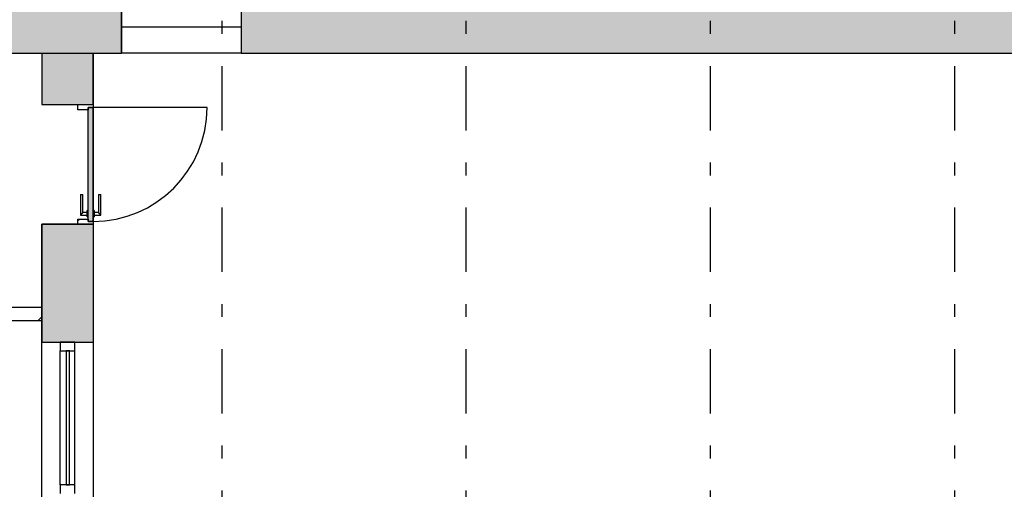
# Model space of a CAD drawing. Extents: x 2 to 87, y -108 to 11.
# Tile 45 of 256: x 18.26 to 25.92, y -78.8 to -75.15. Entities that reach past the tile are written whole.
import ezdxf

# ---------------------------------------------------------------- set-up
doc = ezdxf.new("R2010")
doc.units = 0
doc.header["$MEASUREMENT"] = 0
doc.linetypes.add('DASHDOT', pattern=[1, 0.5, -0.25, 0, -0.25])
for name, color, linetype in [('11', 7, 'CONTINUOUS'), ('13', 7, 'CONTINUOUS'), ('16', 7, 'CONTINUOUS'), ('2', 7, 'CONTINUOUS'), ('25', 7, 'CONTINUOUS'), ('3', 7, 'CONTINUOUS'), ('30', 7, 'CONTINUOUS'), ('5', 7, 'CONTINUOUS'), ('6', 7, 'CONTINUOUS'), ('8', 7, 'CONTINUOUS')]:
    doc.layers.add(name, color=color, linetype=linetype)

# ---------------------------------------------------------------- blocks, each defined once
blk = doc.blocks.new('*N163')
at = {"layer": '8', "color": 62, "linetype": 'Continuous'}
for p, q in [((0.16, -0.745), (0.16, 0.141)), ((0.16, 0.141), (0.1635, 0.141)), ((0.1635, 0.141), (0.2, 0.141)), ((0.2, -0.745), (0.2, 0.141)), ((0.16, -0.745), (0.1635, -0.745)), ((0.1635, -0.745), (0.2, -0.745))]:
    blk.add_line(p, q, dxfattribs=at)
for points in [[(0.16, -0.745), (0.16, -0.745), (0.16, 0.141)], [(0.16, -0.745), (0.1635, -0.745), (0.1635, 0.141)], [(0.16, -0.745), (0.16, 0.141), (0.1635, 0.141)], [(0.1635, -0.745), (0.2, -0.745), (0.2, 0.141)], [(0.1635, -0.745), (0.1635, 0.141), (0.2, 0.141)], [(0.2, -0.745), (0.2, -0.745), (0.2, 0.141)]]:
    blk.add_solid(points, dxfattribs=at)

msp = doc.modelspace()

# ---------------------------------------------------------------- linework, layer by layer
at = {"layer": '11', "color": 62, "linetype": 'Continuous'}
for p, q in [((18.6171, -77.7202), (18.6171, -78.764)), ((18.6421, -77.7202), (18.6171, -77.7202)), ((18.6421, -78.764), (18.6421, -77.7202)), ((18.6171, -78.764), (18.6421, -78.764))]:
    msp.add_line(p, q, dxfattribs=at)
at = {"layer": '13', "color": 62, "linetype": 'Continuous'}
for p, q in [((19.0476, -75.2025), (19.9776, -75.2025)), ((19.9776, -75.4075), (19.0476, -75.4075))]:
    msp.add_line(p, q, dxfattribs=at)
at = {"layer": '16', "color": 62, "linetype": 'Continuous'}
msp.add_line((19.7136, -75.8295), (18.8276, -75.8295), dxfattribs=at)
msp.add_arc((18.8276, -75.8295), 0.886, 270, 360, dxfattribs=at)
at = {"layer": '2', "color": 62, "linetype": 'Continuous'}
for p, q in [((19.0476, -75.4075), (19.0476, -75.0075)), ((19.9776, -75.0075), (19.9776, -75.4075)), ((16.4776, -75.4075), (18.4276, -75.4075)), ((18.4276, -75.4075), (18.4276, -75.8075)), ((18.8276, -75.4075), (19.0476, -75.4075)), ((18.8276, -75.8075), (18.8276, -75.4075)), ((19.9776, -75.4075), (27.8276, -75.4075)), ((18.4276, -75.8075), (18.8276, -75.8075)), ((18.8276, -76.7375), (18.4276, -76.7375)), ((18.4276, -81.2075), (18.4276, -76.7375)), ((18.8276, -76.7375), (18.8276, -82.4575)), ((18.4276, -77.6532), (18.8276, -77.6532))]:
    msp.add_line(p, q, dxfattribs=at)
at = {"layer": '25', "color": 62, "linetype": 'Continuous'}
for p, q in [((19.0476, -75.0075), (19.0476, -75.4075)), ((19.9776, -75.0075), (19.9776, -75.4075)), ((10.6276, -75.4075), (19.0476, -75.4075)), ((18.4276, -75.4075), (18.8276, -75.4075)), ((18.4276, -75.4075), (18.4276, -75.8075)), ((18.8276, -75.4075), (18.8276, -75.8075)), ((19.9776, -75.4075), (49.5276, -75.4075)), ((18.4276, -75.8075), (18.8276, -75.8075)), ((18.4276, -76.7375), (18.8276, -76.7375)), ((18.4276, -76.7375), (18.4276, -77.6532)), ((18.8276, -76.7375), (18.8276, -77.6532)), ((18.3987, -77.485), (18.4276, -77.4561)), ((18.4276, -77.6532), (18.8276, -77.6532))]:
    msp.add_line(p, q, dxfattribs=at)
for points in [[(10.5276, -75.0075), (10.5276, -75.4075), (19.0476, -75.4075)], [(10.5276, -75.0075), (19.0476, -75.0075), (19.0476, -75.4075)], [(19.9776, -75.0075), (19.9776, -75.4075), (49.6276, -75.4075)], [(19.9776, -75.0075), (49.6276, -75.0075), (49.6276, -75.4075)], [(10.6276, -75.4075), (10.6276, -75.4075), (19.0476, -75.4075)], [(18.4276, -75.4075), (18.4276, -75.4075), (18.8276, -75.4075)], [(18.4276, -75.4075), (18.4276, -75.8075), (18.8276, -75.8075)], [(18.4276, -75.4075), (18.8276, -75.4075), (18.8276, -75.8075)], [(19.9776, -75.4075), (19.9776, -75.4075), (49.5276, -75.4075)], [(18.4276, -75.8075), (18.4276, -75.8075), (18.8276, -75.8075)], [(18.4276, -76.7375), (18.4276, -76.7375), (18.8276, -76.7375)], [(18.4276, -76.7375), (18.4276, -77.6532), (18.8276, -77.6532)], [(18.4276, -76.7375), (18.8276, -76.7375), (18.8276, -77.6532)], [(18.4276, -77.6532), (18.4276, -77.6532), (18.8276, -77.6532)]]:
    msp.add_solid(points, dxfattribs=at)
at = {"layer": '3', "color": 62, "linetype": 'Continuous'}
for p, q in [((18.5706, -77.6532), (18.5706, -77.7202)), ((18.6846, -77.6532), (18.5706, -77.6532)), ((18.6846, -77.7202), (18.6846, -77.6532)), ((18.5706, -78.764), (18.5706, -77.7202)), ((18.5706, -77.7202), (18.6846, -77.7202)), ((18.6846, -78.764), (18.6846, -77.7202)), ((18.5706, -78.764), (18.5706, -78.831)), ((18.6846, -78.764), (18.5706, -78.764)), ((18.6846, -78.831), (18.6846, -78.764))]:
    msp.add_line(p, q, dxfattribs=at)
at = {"layer": '30', "color": 62, "linetype": 'Continuous'}
for p, q in [((18.7076, -75.8475), (18.7076, -75.8075)), ((18.7876, -75.8295), (18.7876, -75.8475)), ((18.8276, -75.8295), (18.7876, -75.8295)), ((18.8276, -75.8075), (18.8276, -75.8295)), ((18.7876, -75.8475), (18.7076, -75.8475)), ((18.7076, -76.6975), (18.7876, -76.6975)), ((18.7076, -76.7375), (18.7076, -76.6975)), ((18.7876, -76.6975), (18.7876, -76.7155)), ((18.7876, -76.7155), (18.8276, -76.7155)), ((18.8276, -76.7155), (18.8276, -76.7375))]:
    msp.add_line(p, q, dxfattribs=at)
at = {"layer": '5', "color": 7, "linetype": 'DASHDOT'}
for p, q in [((19.8276, -7.3075), (19.8276, -96.5075)), ((21.7276, -7.3075), (21.7276, -96.5075)), ((23.6276, -7.3075), (23.6276, -96.5075)), ((25.5276, -7.3075), (25.5276, -96.5075))]:
    msp.add_line(p, q, dxfattribs=at)
at = {"layer": '6', "color": 62, "linetype": 'Continuous'}
for p, q in [((18.4276, -77.385), (16.4776, -77.385)), ((16.4776, -77.485), (18.4276, -77.485))]:
    msp.add_line(p, q, dxfattribs=at)
at = {"layer": '8', "color": 62, "linetype": 'Continuous'}
for p, q in [((18.7876, -75.8295), (18.8276, -75.8295)), ((18.7876, -76.7155), (18.7876, -75.8295)), ((18.8276, -75.8295), (18.8276, -76.7155)), ((18.7276, -76.5055), (18.7276, -76.6655)), ((18.7276, -76.5055), (18.7476, -76.5055)), ((18.7476, -76.6455), (18.7476, -76.5055)), ((18.8676, -76.5055), (18.8676, -76.6455)), ((18.8676, -76.5055), (18.8876, -76.5055)), ((18.8876, -76.6655), (18.8876, -76.5055)), ((18.7276, -76.6655), (18.7796, -76.6655)), ((18.7796, -76.6455), (18.7476, -76.6455)), ((18.7876, -76.6305), (18.7796, -76.6305)), ((18.7796, -76.6805), (18.7796, -76.6305)), ((18.7796, -76.6805), (18.7876, -76.6805)), ((18.8356, -76.6305), (18.8276, -76.6305)), ((18.8276, -76.6805), (18.8356, -76.6805)), ((18.8356, -76.6305), (18.8356, -76.6805)), ((18.8676, -76.6455), (18.8356, -76.6455)), ((18.8356, -76.6655), (18.8876, -76.6655)), ((18.7076, -76.7095), (18.7196, -76.6975)), ((18.8276, -76.7155), (18.7876, -76.7155))]:
    msp.add_line(p, q, dxfattribs=at)
for points in [[(18.7475, -76.6455), (18.7475, -76.6456), (18.7475, -76.6456), (18.7475, -76.6456), (18.7475, -76.6456), (18.7475, -76.6456), (18.7475, -76.6456), (18.7475, -76.6456), (18.7475, -76.6456), (18.7475, -76.6456), (18.7475, -76.6456), (18.7475, -76.6456), (18.7475, -76.6456), (18.7475, -76.6456), (18.7475, -76.6456), (18.7475, -76.6456), (18.7475, -76.6456), (18.7475, -76.6456), (18.7475, -76.6456), (18.7475, -76.6456), (18.7475, -76.6456), (18.7475, -76.6456), (18.7475, -76.6456), (18.7475, -76.6456), (18.7475, -76.6456), (18.7475, -76.6456), (18.7475, -76.6456), (18.7475, -76.6456), (18.7474, -76.6457), (18.7474, -76.6457), (18.7474, -76.6457), (18.7474, -76.6457), (18.7474, -76.6457), (18.7474, -76.6457), (18.7474, -76.6457), (18.7474, -76.6457), (18.7474, -76.6457), (18.7474, -76.6457), (18.7474, -76.6457), (18.7474, -76.6457), (18.7474, -76.6457), (18.7474, -76.6457), (18.7474, -76.6457), (18.7474, -76.6457), (18.7474, -76.6457), (18.7474, -76.6457), (18.7473, -76.6457), (18.7473, -76.6458), (18.7473, -76.6458), (18.7473, -76.6458), (18.7473, -76.6458), (18.7473, -76.6458), (18.7473, -76.6458), (18.7473, -76.6458), (18.7473, -76.6458), (18.7473, -76.6458), (18.7473, -76.6458), (18.7473, -76.6458), (18.7473, -76.6458), (18.7473, -76.6458), (18.7473, -76.6458), (18.7473, -76.6458), (18.7472, -76.6459), (18.7471, -76.646), (18.7471, -76.646), (18.7471, -76.646), (18.7471, -76.646), (18.7471, -76.646), (18.7471, -76.646), (18.7471, -76.646), (18.7471, -76.646), (18.7471, -76.646), (18.7471, -76.646), (18.7471, -76.646), (18.747, -76.646), (18.747, -76.6461), (18.747, -76.6461), (18.747, -76.6461), (18.747, -76.6461), (18.747, -76.6461), (18.747, -76.6461), (18.747, -76.6461), (18.747, -76.6461), (18.747, -76.6461), (18.747, -76.6461), (18.7469, -76.6462), (18.7469, -76.6462), (18.7469, -76.6462), (18.7469, -76.6462), (18.7469, -76.6462), (18.7469, -76.6462), (18.7469, -76.6462), (18.7469, -76.6462), (18.7469, -76.6462), (18.7469, -76.6462), (18.7468, -76.6463), (18.7468, -76.6463), (18.7468, -76.6463), (18.7468, -76.6463), (18.7468, -76.6463), (18.7468, -76.6463), (18.7468, -76.6463), (18.7468, -76.6463), (18.7468, -76.6463), (18.7468, -76.6463), (18.7467, -76.6464), (18.7467, -76.6464), (18.7467, -76.6464), (18.7467, -76.6464), (18.7467, -76.6464), (18.7467, -76.6464), (18.7467, -76.6464), (18.7467, -76.6464), (18.7466, -76.6464), (18.7466, -76.6465), (18.7466, -76.6465), (18.7466, -76.6465), (18.7466, -76.6465), (18.7466, -76.6465), (18.7466, -76.6465), (18.7466, -76.6465), (18.7466, -76.6465), (18.7465, -76.6466), (18.7465, -76.6466), (18.7465, -76.6466), (18.7465, -76.6466), (18.7465, -76.6466), (18.7465, -76.6466), (18.7465, -76.6466), (18.7465, -76.6466), (18.7464, -76.6467), (18.7464, -76.6467), (18.7464, -76.6467), (18.7464, -76.6467), (18.7464, -76.6467), (18.7464, -76.6467), (18.7464, -76.6467), (18.7464, -76.6467), (18.7463, -76.6468), (18.7463, -76.6468), (18.7463, -76.6468), (18.7463, -76.6468), (18.7463, -76.6468), (18.7463, -76.6468), (18.7463, -76.6468), (18.7462, -76.6469), (18.7462, -76.6469), (18.7462, -76.6469), (18.7462, -76.6469), (18.7462, -76.6469), (18.7462, -76.6469), (18.7462, -76.6469), (18.7461, -76.647), (18.746, -76.6471), (18.746, -76.6471), (18.746, -76.6471), (18.746, -76.6471), (18.746, -76.6471), (18.746, -76.6471), (18.746, -76.6471), (18.7459, -76.6472), (18.7459, -76.6472), (18.7459, -76.6472), (18.7459, -76.6472), (18.7459, -76.6472), (18.7459, -76.6472), (18.7459, -76.6472), (18.7458, -76.6473), (18.7458, -76.6473), (18.7458, -76.6473), (18.7458, -76.6473), (18.7458, -76.6473), (18.7458, -76.6473), (18.7457, -76.6474), (18.7457, -76.6474), (18.7457, -76.6474), (18.7457, -76.6474), (18.7457, -76.6474), (18.7457, -76.6474), (18.7456, -76.6475), (18.7456, -76.6475), (18.7456, -76.6475), (18.7456, -76.6475), (18.7456, -76.6475), (18.7456, -76.6475), (18.7455, -76.6476), (18.7455, -76.6476), (18.7455, -76.6476), (18.7455, -76.6476), (18.7455, -76.6476), (18.7455, -76.6476), (18.7454, -76.6477), (18.7454, -76.6477), (18.7454, -76.6477), (18.7454, -76.6477), (18.7454, -76.6477), (18.7454, -76.6477), (18.7453, -76.6478), (18.7453, -76.6478), (18.7453, -76.6478), (18.7453, -76.6478), (18.7453, -76.6478), (18.7453, -76.6478), (18.7452, -76.6479), (18.7452, -76.6479), (18.7452, -76.6479), (18.7452, -76.6479), (18.7452, -76.6479), (18.7451, -76.6479), (18.7451, -76.648), (18.7451, -76.648), (18.7451, -76.648), (18.7451, -76.648), (18.7451, -76.648), (18.745, -76.6481), (18.745, -76.6481), (18.745, -76.6481), (18.745, -76.6481), (18.745, -76.6481), (18.7449, -76.6481), (18.7449, -76.6482), (18.7449, -76.6482), (18.7449, -76.6482), (18.7449, -76.6482), (18.7449, -76.6482), (18.7448, -76.6483), (18.7448, -76.6483), (18.7448, -76.6483), (18.7448, -76.6483), (18.7448, -76.6483), (18.7447, -76.6484), (18.7447, -76.6484), (18.7447, -76.6484), (18.7447, -76.6484), (18.7447, -76.6484), (18.7446, -76.6485), (18.7446, -76.6485), (18.7446, -76.6485), (18.7446, -76.6485), (18.7446, -76.6485), (18.7445, -76.6486), (18.7445, -76.6486), (18.7445, -76.6486), (18.7445, -76.6486), (18.7445, -76.6486), (18.7445, -76.6486), (18.7444, -76.6487), (18.7443, -76.6488), (18.7443, -76.6488), (18.7443, -76.6488), (18.7443, -76.6488), (18.7442, -76.6489), (18.7442, -76.6489), (18.7442, -76.6489), (18.7442, -76.6489), (18.7442, -76.6489), (18.7441, -76.649), (18.7441, -76.649), (18.7441, -76.649), (18.7441, -76.649), (18.7441, -76.649), (18.744, -76.6491), (18.744, -76.6491), (18.744, -76.6491), (18.744, -76.6491), (18.744, -76.6491), (18.7439, -76.6492), (18.7439, -76.6492), (18.7439, -76.6492), (18.7439, -76.6492), (18.7439, -76.6492), (18.7438, -76.6493), (18.7438, -76.6493), (18.7438, -76.6493), (18.7438, -76.6493), (18.7437, -76.6494), (18.7437, -76.6494), (18.7437, -76.6494), (18.7437, -76.6494), (18.7437, -76.6494), (18.7436, -76.6495), (18.7436, -76.6495), (18.7436, -76.6495), (18.7436, -76.6495), (18.7435, -76.6495), (18.7435, -76.6496), (18.7435, -76.6496), (18.7435, -76.6496), (18.7435, -76.6496), (18.7434, -76.6497), (18.7434, -76.6497), (18.7434, -76.6497), (18.7434, -76.6497), (18.7433, -76.6497), (18.7433, -76.6498), (18.7433, -76.6498), (18.7433, -76.6498), (18.7433, -76.6498), (18.7432, -76.6499), (18.7432, -76.6499), (18.7432, -76.6499), (18.7432, -76.6499), (18.7431, -76.65), (18.7431, -76.65), (18.7431, -76.65), (18.7431, -76.65), (18.7431, -76.65), (18.743, -76.6501), (18.743, -76.6501), (18.743, -76.6501), (18.743, -76.6501), (18.7429, -76.6502), (18.7429, -76.6502), (18.7429, -76.6502), (18.7429, -76.6502), (18.7428, -76.6502), (18.7428, -76.6503), (18.7428, -76.6503), (18.7428, -76.6503), (18.7428, -76.6503), (18.7427, -76.6504), (18.7427, -76.6504), (18.7427, -76.6504), (18.7427, -76.6504), (18.7426, -76.6505), (18.7426, -76.6505), (18.7426, -76.6505), (18.7426, -76.6505), (18.7425, -76.6506), (18.7425, -76.6506), (18.7425, -76.6506), (18.7425, -76.6506), (18.7424, -76.6506), (18.7424, -76.6507), (18.7424, -76.6507), (18.7424, -76.6507), (18.7424, -76.6507), (18.7423, -76.6508), (18.7423, -76.6508), (18.7423, -76.6508), (18.7423, -76.6508), (18.7422, -76.6509), (18.7421, -76.651), (18.7421, -76.651), (18.7421, -76.651), (18.7421, -76.651), (18.742, -76.6511), (18.742, -76.6511), (18.742, -76.6511), (18.742, -76.6511), (18.7419, -76.6512), (18.7419, -76.6512), (18.7419, -76.6512), (18.7419, -76.6512), (18.7418, -76.6513), (18.7418, -76.6513), (18.7418, -76.6513), (18.7418, -76.6513), (18.7417, -76.6514), (18.7417, -76.6514), (18.7417, -76.6514), (18.7417, -76.6514), (18.7416, -76.6515), (18.7416, -76.6515), (18.7416, -76.6515), (18.7416, -76.6515), (18.7415, -76.6516), (18.7415, -76.6516), (18.7415, -76.6516), (18.7415, -76.6516), (18.7414, -76.6517), (18.7414, -76.6517), (18.7414, -76.6517), (18.7414, -76.6517), (18.7413, -76.6518), (18.7413, -76.6518), (18.7413, -76.6518), (18.7413, -76.6518), (18.7412, -76.6519), (18.7412, -76.6519), (18.7412, -76.6519), (18.7412, -76.6519), (18.7411, -76.652), (18.7411, -76.652), (18.7411, -76.652), (18.7411, -76.652), (18.741, -76.6521), (18.741, -76.6521), (18.741, -76.6521), (18.741, -76.6521), (18.7409, -76.6522), (18.7409, -76.6522), (18.7409, -76.6522), (18.7409, -76.6522), (18.7408, -76.6523), (18.7408, -76.6523), (18.7408, -76.6523), (18.7407, -76.6523), (18.7407, -76.6524), (18.7407, -76.6524), (18.7407, -76.6524), (18.7406, -76.6525), (18.7406, -76.6525), (18.7406, -76.6525), (18.7406, -76.6525), (18.7405, -76.6526), (18.7405, -76.6526), (18.7405, -76.6526), (18.7405, -76.6526), (18.7404, -76.6527), (18.7404, -76.6527), (18.7404, -76.6527), (18.7404, -76.6527), (18.7403, -76.6528), (18.7403, -76.6528), (18.7403, -76.6528), (18.7403, -76.6528), (18.7402, -76.6529), (18.7402, -76.6529), (18.7402, -76.6529), (18.7402, -76.6529), (18.7401, -76.653), (18.7401, -76.653), (18.7401, -76.653), (18.74, -76.6531), (18.74, -76.6531), (18.74, -76.6531), (18.74, -76.6531), (18.7399, -76.6532), (18.7399, -76.6532), (18.7399, -76.6532), (18.7399, -76.6532), (18.7398, -76.6533), (18.7398, -76.6533), (18.7398, -76.6533), (18.7398, -76.6533), (18.7397, -76.6534), (18.7397, -76.6534), (18.7397, -76.6534), (18.7396, -76.6535), (18.7395, -76.6536), (18.7395, -76.6536), (18.7395, -76.6536), (18.7395, -76.6536), (18.7394, -76.6537), (18.7394, -76.6537), (18.7394, -76.6537), (18.7394, -76.6537), (18.7393, -76.6538), (18.7393, -76.6538), (18.7393, -76.6538), (18.7392, -76.6539), (18.7392, -76.6539), (18.7392, -76.6539), (18.7392, -76.6539), (18.7391, -76.654), (18.7391, -76.654), (18.7391, -76.654), (18.7391, -76.654), (18.739, -76.6541), (18.739, -76.6541), (18.739, -76.6541), (18.7389, -76.6542), (18.7389, -76.6542), (18.7389, -76.6542), (18.7389, -76.6542), (18.7388, -76.6543), (18.7388, -76.6543), (18.7388, -76.6543), (18.7388, -76.6543), (18.7387, -76.6544), (18.7387, -76.6544), (18.7387, -76.6544), (18.7386, -76.6545), (18.7386, -76.6545), (18.7386, -76.6545), (18.7386, -76.6545), (18.7385, -76.6546), (18.7385, -76.6546), (18.7385, -76.6546), (18.7385, -76.6546), (18.7384, -76.6547), (18.7384, -76.6547), (18.7384, -76.6547), (18.7383, -76.6547), (18.7383, -76.6548), (18.7383, -76.6548), (18.7383, -76.6548), (18.7382, -76.6549), (18.7382, -76.6549), (18.7382, -76.6549), (18.7382, -76.6549), (18.7381, -76.655), (18.7381, -76.655), (18.7381, -76.655), (18.738, -76.655), (18.738, -76.6551), (18.738, -76.6551), (18.738, -76.6551), (18.7379, -76.6552), (18.7379, -76.6552), (18.7379, -76.6552), (18.7379, -76.6552), (18.7378, -76.6553), (18.7378, -76.6553), (18.7378, -76.6553), (18.7377, -76.6553), (18.7377, -76.6554), (18.7377, -76.6554), (18.7377, -76.6554), (18.7376, -76.6555), (18.7376, -76.6555), (18.7376, -76.6555), (18.7376, -76.6555), (18.7375, -76.6556), (18.7375, -76.6556), (18.7375, -76.6556), (18.7375, -76.6556), (18.7374, -76.6557), (18.7374, -76.6557), (18.7374, -76.6557), (18.7373, -76.6558), (18.7373, -76.6558), (18.7373, -76.6558), (18.7373, -76.6558), (18.7372, -76.6559), (18.7372, -76.6559), (18.7372, -76.6559), (18.7372, -76.6559), (18.7371, -76.656), (18.7371, -76.656), (18.7371, -76.656), (18.737, -76.6561), (18.737, -76.6561), (18.737, -76.6561), (18.737, -76.6561), (18.7369, -76.6562), (18.7368, -76.6563), (18.7368, -76.6563), (18.7368, -76.6563), (18.7367, -76.6564), (18.7367, -76.6564), (18.7367, -76.6564), (18.7367, -76.6564), (18.7366, -76.6565), (18.7366, -76.6565), (18.7366, -76.6565), (18.7366, -76.6565), (18.7365, -76.6566), (18.7365, -76.6566), (18.7365, -76.6566), (18.7364, -76.6567), (18.7364, -76.6567), (18.7364, -76.6567), (18.7364, -76.6567), (18.7363, -76.6568), (18.7363, -76.6568), (18.7363, -76.6568), (18.7363, -76.6568), (18.7362, -76.6569), (18.7362, -76.6569), (18.7362, -76.6569), (18.7361, -76.657), (18.7361, -76.657), (18.7361, -76.657), (18.7361, -76.657), (18.736, -76.6571), (18.736, -76.6571), (18.736, -76.6571), (18.736, -76.6571), (18.7359, -76.6572), (18.7359, -76.6572), (18.7359, -76.6572), (18.7358, -76.6573), (18.7358, -76.6573), (18.7358, -76.6573), (18.7358, -76.6573), (18.7357, -76.6574), (18.7357, -76.6574), (18.7357, -76.6574), (18.7357, -76.6574), (18.7356, -76.6575), (18.7356, -76.6575), (18.7356, -76.6575), (18.7356, -76.6575), (18.7355, -76.6576), (18.7355, -76.6576), (18.7355, -76.6576), (18.7354, -76.6577), (18.7354, -76.6577), (18.7354, -76.6577), (18.7354, -76.6577), (18.7353, -76.6578), (18.7353, -76.6578), (18.7353, -76.6578), (18.7353, -76.6578), (18.7352, -76.6579), (18.7352, -76.6579), (18.7352, -76.6579), (18.7352, -76.6579), (18.7351, -76.658), (18.7351, -76.658), (18.7351, -76.658), (18.735, -76.6581), (18.735, -76.6581), (18.735, -76.6581), (18.735, -76.6581), (18.7349, -76.6582), (18.7349, -76.6582), (18.7349, -76.6582), (18.7349, -76.6582), (18.7348, -76.6583), (18.7348, -76.6583), (18.7348, -76.6583), (18.7348, -76.6583), (18.7347, -76.6584), (18.7347, -76.6584), (18.7347, -76.6584), (18.7347, -76.6584), (18.7346, -76.6585), (18.7346, -76.6585), (18.7346, -76.6585), (18.7346, -76.6585), (18.7345, -76.6586), (18.7345, -76.6586), (18.7345, -76.6586), (18.7344, -76.6587), (18.7344, -76.6587), (18.7344, -76.6587), (18.7344, -76.6587), (18.7343, -76.6588), (18.7342, -76.6589), (18.7342, -76.6589), (18.7342, -76.6589), (18.7342, -76.6589), (18.7341, -76.659), (18.7341, -76.659), (18.7341, -76.659), (18.7341, -76.659), (18.734, -76.6591), (18.734, -76.6591), (18.734, -76.6591), (18.734, -76.6591), (18.7339, -76.6592), (18.7339, -76.6592), (18.7339, -76.6592), (18.7339, -76.6592), (18.7338, -76.6593), (18.7338, -76.6593), (18.7338, -76.6593), (18.7338, -76.6593), (18.7337, -76.6594), (18.7337, -76.6594), (18.7337, -76.6594), (18.7337, -76.6594), (18.7336, -76.6595), (18.7336, -76.6595), (18.7336, -76.6595), (18.7336, -76.6595), (18.7335, -76.6596), (18.7335, -76.6596), (18.7335, -76.6596), (18.7335, -76.6596), (18.7334, -76.6597), (18.7334, -76.6597), (18.7334, -76.6597), (18.7334, -76.6597), (18.7333, -76.6598), (18.7333, -76.6598), (18.7333, -76.6598), (18.7333, -76.6598), (18.7332, -76.6599), (18.7332, -76.6599), (18.7332, -76.6599), (18.7332, -76.6599), (18.7331, -76.66), (18.7331, -76.66), (18.7331, -76.66), (18.7331, -76.66), (18.733, -76.6601), (18.733, -76.6601), (18.733, -76.6601), (18.733, -76.6601), (18.7329, -76.6602), (18.7329, -76.6602), (18.7329, -76.6602), (18.7329, -76.6602), (18.7328, -76.6603), (18.7328, -76.6603), (18.7328, -76.6603), (18.7328, -76.6603), (18.7327, -76.6603), (18.7327, -76.6604), (18.7327, -76.6604), (18.7327, -76.6604), (18.7327, -76.6604), (18.7326, -76.6605), (18.7326, -76.6605), (18.7326, -76.6605), (18.7326, -76.6605), (18.7325, -76.6606), (18.7325, -76.6606), (18.7325, -76.6606), (18.7325, -76.6606), (18.7324, -76.6607), (18.7324, -76.6607), (18.7324, -76.6607), (18.7324, -76.6607), (18.7324, -76.6607), (18.7323, -76.6608), (18.7323, -76.6608), (18.7323, -76.6608), (18.7323, -76.6608), (18.7322, -76.6609), (18.7322, -76.6609), (18.7322, -76.6609), (18.7322, -76.6609), (18.7321, -76.661), (18.7321, -76.661), (18.7321, -76.661), (18.7321, -76.661), (18.7321, -76.661), (18.732, -76.6611), (18.732, -76.6611), (18.732, -76.6611), (18.732, -76.6611), (18.7319, -76.6612), (18.7319, -76.6612), (18.7319, -76.6612), (18.7319, -76.6612), (18.7319, -76.6613), (18.7318, -76.6613), (18.7318, -76.6613), (18.7318, -76.6613), (18.7318, -76.6613), (18.7317, -76.6614), (18.7317, -76.6614), (18.7317, -76.6614), (18.7317, -76.6614), (18.7317, -76.6614), (18.7316, -76.6615), (18.7316, -76.6615), (18.7316, -76.6615), (18.7316, -76.6615), (18.7315, -76.6616), (18.7315, -76.6616), (18.7315, -76.6616), (18.7315, -76.6616), (18.7315, -76.6616), (18.7314, -76.6617), (18.7314, -76.6617), (18.7314, -76.6617), (18.7314, -76.6617), (18.7313, -76.6618), (18.7313, -76.6618), (18.7313, -76.6618), (18.7313, -76.6618), (18.7313, -76.6618), (18.7312, -76.6619), (18.7312, -76.6619), (18.7312, -76.6619), (18.7312, -76.6619), (18.7312, -76.6619), (18.7311, -76.662), (18.7311, -76.662), (18.7311, -76.662), (18.7311, -76.662), (18.7311, -76.662), (18.731, -76.6621), (18.731, -76.6621), (18.731, -76.6621), (18.731, -76.6621), (18.7309, -76.6621), (18.7309, -76.6622), (18.7309, -76.6622), (18.7309, -76.6622), (18.7309, -76.6622), (18.7308, -76.6623), (18.7308, -76.6623), (18.7308, -76.6623), (18.7308, -76.6623), (18.7308, -76.6623), (18.7307, -76.6624), (18.7307, -76.6624), (18.7307, -76.6624), (18.7307, -76.6624), (18.7307, -76.6624), (18.7306, -76.6624), (18.7306, -76.6625), (18.7306, -76.6625), (18.7306, -76.6625), (18.7306, -76.6625), (18.7306, -76.6625), (18.7305, -76.6626), (18.7305, -76.6626), (18.7305, -76.6626), (18.7305, -76.6626), (18.7305, -76.6626), (18.7304, -76.6627), (18.7304, -76.6627), (18.7304, -76.6627), (18.7304, -76.6627), (18.7304, -76.6627), (18.7303, -76.6628), (18.7303, -76.6628), (18.7303, -76.6628), (18.7303, -76.6628), (18.7303, -76.6628), (18.7303, -76.6628), (18.7302, -76.6629), (18.7302, -76.6629), (18.7302, -76.6629), (18.7302, -76.6629), (18.7302, -76.6629), (18.7301, -76.663), (18.7301, -76.663), (18.7301, -76.663), (18.7301, -76.663), (18.7301, -76.663), (18.7301, -76.663), (18.73, -76.6631), (18.73, -76.6631), (18.73, -76.6631), (18.73, -76.6631), (18.73, -76.6631), (18.7299, -76.6632), (18.7298, -76.6633), (18.7298, -76.6633), (18.7298, -76.6633), (18.7298, -76.6633), (18.7298, -76.6633), (18.7298, -76.6633), (18.7297, -76.6634), (18.7297, -76.6634), (18.7297, -76.6634), (18.7297, -76.6634), (18.7297, -76.6634), (18.7297, -76.6634), (18.7296, -76.6635), (18.7296, -76.6635), (18.7296, -76.6635), (18.7296, -76.6635), (18.7296, -76.6635), (18.7296, -76.6635), (18.7295, -76.6636), (18.7295, -76.6636), (18.7295, -76.6636), (18.7295, -76.6636), (18.7295, -76.6636), (18.7295, -76.6636), (18.7294, -76.6637), (18.7294, -76.6637), (18.7294, -76.6637), (18.7294, -76.6637), (18.7294, -76.6637), (18.7294, -76.6637), (18.7293, -76.6638), (18.7293, -76.6638), (18.7293, -76.6638), (18.7293, -76.6638), (18.7293, -76.6638), (18.7293, -76.6638), (18.7293, -76.6638), (18.7292, -76.6639), (18.7292, -76.6639), (18.7292, -76.6639), (18.7292, -76.6639), (18.7292, -76.6639), (18.7292, -76.6639), (18.7292, -76.6639), (18.7291, -76.664), (18.7291, -76.664), (18.7291, -76.664), (18.7291, -76.664), (18.7291, -76.664), (18.7291, -76.664), (18.7291, -76.664), (18.729, -76.6641), (18.729, -76.6641), (18.729, -76.6641), (18.729, -76.6641), (18.729, -76.6641), (18.729, -76.6641), (18.729, -76.6641), (18.7289, -76.6642), (18.7289, -76.6642), (18.7289, -76.6642), (18.7289, -76.6642), (18.7289, -76.6642), (18.7289, -76.6642), (18.7289, -76.6642), (18.7288, -76.6643), (18.7288, -76.6643), (18.7288, -76.6643), (18.7288, -76.6643), (18.7288, -76.6643), (18.7288, -76.6643), (18.7288, -76.6643), (18.7288, -76.6643), (18.7287, -76.6644), (18.7287, -76.6644), (18.7287, -76.6644), (18.7287, -76.6644), (18.7287, -76.6644), (18.7287, -76.6644), (18.7287, -76.6644), (18.7287, -76.6644), (18.7286, -76.6645), (18.7286, -76.6645), (18.7286, -76.6645), (18.7286, -76.6645), (18.7286, -76.6645), (18.7286, -76.6645), (18.7286, -76.6645), (18.7286, -76.6645), (18.7286, -76.6645), (18.7285, -76.6646), (18.7285, -76.6646), (18.7285, -76.6646), (18.7285, -76.6646), (18.7285, -76.6646), (18.7285, -76.6646), (18.7285, -76.6646), (18.7285, -76.6646), (18.7284, -76.6647), (18.7283, -76.6648), (18.7283, -76.6648), (18.7283, -76.6648), (18.7283, -76.6648), (18.7283, -76.6648), (18.7283, -76.6648), (18.7283, -76.6648), (18.7283, -76.6648), (18.7283, -76.6648), (18.7283, -76.6648), (18.7282, -76.6649), (18.7282, -76.6649), (18.7282, -76.6649), (18.7282, -76.6649), (18.7282, -76.6649), (18.7282, -76.6649), (18.7282, -76.6649), (18.7282, -76.6649), (18.7282, -76.6649), (18.7282, -76.6649), (18.7281, -76.665), (18.7281, -76.665), (18.7281, -76.665), (18.7281, -76.665), (18.7281, -76.665), (18.7281, -76.665), (18.7281, -76.665), (18.7281, -76.665), (18.7281, -76.665), (18.7281, -76.665), (18.7281, -76.665), (18.7281, -76.665), (18.728, -76.6651), (18.728, -76.6651), (18.728, -76.6651), (18.728, -76.6651), (18.728, -76.6651), (18.728, -76.6651), (18.728, -76.6651), (18.728, -76.6651), (18.728, -76.6651), (18.728, -76.6651), (18.728, -76.6651), (18.728, -76.6651), (18.728, -76.6651), (18.7279, -76.6652), (18.7279, -76.6652), (18.7279, -76.6652), (18.7279, -76.6652), (18.7279, -76.6652), (18.7279, -76.6652), (18.7279, -76.6652), (18.7279, -76.6652), (18.7279, -76.6652), (18.7279, -76.6652), (18.7279, -76.6652), (18.7279, -76.6652), (18.7279, -76.6652), (18.7279, -76.6652), (18.7279, -76.6652), (18.7278, -76.6653), (18.7278, -76.6653), (18.7278, -76.6653), (18.7278, -76.6653), (18.7278, -76.6653), (18.7278, -76.6653), (18.7278, -76.6653), (18.7278, -76.6653), (18.7278, -76.6653), (18.7278, -76.6653), (18.7278, -76.6653), (18.7278, -76.6653), (18.7278, -76.6653), (18.7278, -76.6653), (18.7278, -76.6653), (18.7278, -76.6653), (18.7278, -76.6653), (18.7278, -76.6653), (18.7278, -76.6653), (18.7277, -76.6654), (18.7276, -76.6655)], [(18.8876, -76.6655), (18.8875, -76.6655), (18.8875, -76.6654), (18.8875, -76.6654), (18.8875, -76.6654), (18.8875, -76.6654), (18.8875, -76.6654), (18.8875, -76.6654), (18.8875, -76.6654), (18.8875, -76.6654), (18.8875, -76.6654), (18.8875, -76.6654), (18.8875, -76.6654), (18.8875, -76.6654), (18.8875, -76.6654), (18.8875, -76.6654), (18.8875, -76.6654), (18.8875, -76.6654), (18.8875, -76.6654), (18.8875, -76.6654), (18.8875, -76.6654), (18.8875, -76.6654), (18.8875, -76.6654), (18.8875, -76.6654), (18.8875, -76.6654), (18.8875, -76.6654), (18.8875, -76.6654), (18.8875, -76.6654), (18.8875, -76.6654), (18.8874, -76.6653), (18.8874, -76.6653), (18.8874, -76.6653), (18.8874, -76.6653), (18.8874, -76.6653), (18.8874, -76.6653), (18.8874, -76.6653), (18.8874, -76.6653), (18.8874, -76.6653), (18.8874, -76.6653), (18.8874, -76.6653), (18.8874, -76.6653), (18.8874, -76.6653), (18.8874, -76.6653), (18.8874, -76.6653), (18.8874, -76.6653), (18.8874, -76.6653), (18.8874, -76.6653), (18.8873, -76.6653), (18.8873, -76.6652), (18.8873, -76.6652), (18.8873, -76.6652), (18.8873, -76.6652), (18.8873, -76.6652), (18.8873, -76.6652), (18.8873, -76.6652), (18.8873, -76.6652), (18.8873, -76.6652), (18.8873, -76.6652), (18.8873, -76.6652), (18.8873, -76.6652), (18.8873, -76.6652), (18.8873, -76.6652), (18.8873, -76.6652), (18.8872, -76.6651), (18.8871, -76.665), (18.8871, -76.665), (18.8871, -76.665), (18.8871, -76.665), (18.8871, -76.665), (18.8871, -76.665), (18.8871, -76.665), (18.8871, -76.665), (18.8871, -76.665), (18.8871, -76.665), (18.8871, -76.665), (18.887, -76.665), (18.887, -76.6649), (18.887, -76.6649), (18.887, -76.6649), (18.887, -76.6649), (18.887, -76.6649), (18.887, -76.6649), (18.887, -76.6649), (18.887, -76.6649), (18.887, -76.6649), (18.887, -76.6649), (18.8869, -76.6648), (18.8869, -76.6648), (18.8869, -76.6648), (18.8869, -76.6648), (18.8869, -76.6648), (18.8869, -76.6648), (18.8869, -76.6648), (18.8869, -76.6648), (18.8869, -76.6648), (18.8869, -76.6648), (18.8868, -76.6647), (18.8868, -76.6647), (18.8868, -76.6647), (18.8868, -76.6647), (18.8868, -76.6647), (18.8868, -76.6647), (18.8868, -76.6647), (18.8868, -76.6647), (18.8868, -76.6647), (18.8868, -76.6647), (18.8867, -76.6646), (18.8867, -76.6646), (18.8867, -76.6646), (18.8867, -76.6646), (18.8867, -76.6646), (18.8867, -76.6646), (18.8867, -76.6646), (18.8867, -76.6646), (18.8866, -76.6645), (18.8866, -76.6645), (18.8866, -76.6645), (18.8866, -76.6645), (18.8866, -76.6645), (18.8866, -76.6645), (18.8866, -76.6645), (18.8866, -76.6645), (18.8866, -76.6645), (18.8865, -76.6644), (18.8865, -76.6644), (18.8865, -76.6644), (18.8865, -76.6644), (18.8865, -76.6644), (18.8865, -76.6644), (18.8865, -76.6644), (18.8865, -76.6644), (18.8864, -76.6643), (18.8864, -76.6643), (18.8864, -76.6643), (18.8864, -76.6643), (18.8864, -76.6643), (18.8864, -76.6643), (18.8864, -76.6643), (18.8864, -76.6643), (18.8863, -76.6642), (18.8863, -76.6642), (18.8863, -76.6642), (18.8863, -76.6642), (18.8863, -76.6642), (18.8863, -76.6642), (18.8863, -76.6642), (18.8862, -76.6641), (18.8862, -76.6641), (18.8862, -76.6641), (18.8862, -76.6641), (18.8862, -76.6641), (18.8862, -76.6641), (18.8862, -76.6641), (18.8861, -76.664), (18.886, -76.6639), (18.886, -76.6639), (18.886, -76.6639), (18.886, -76.6639), (18.886, -76.6639), (18.886, -76.6639), (18.886, -76.6639), (18.8859, -76.6638), (18.8859, -76.6638), (18.8859, -76.6638), (18.8859, -76.6638), (18.8859, -76.6638), (18.8859, -76.6638), (18.8859, -76.6638), (18.8858, -76.6637), (18.8858, -76.6637), (18.8858, -76.6637), (18.8858, -76.6637), (18.8858, -76.6637), (18.8858, -76.6637), (18.8857, -76.6636), (18.8857, -76.6636), (18.8857, -76.6636), (18.8857, -76.6636), (18.8857, -76.6636), (18.8857, -76.6636), (18.8856, -76.6635), (18.8856, -76.6635), (18.8856, -76.6635), (18.8856, -76.6635), (18.8856, -76.6635), (18.8856, -76.6635), (18.8855, -76.6634), (18.8855, -76.6634), (18.8855, -76.6634), (18.8855, -76.6634), (18.8855, -76.6634), (18.8855, -76.6634), (18.8854, -76.6633), (18.8854, -76.6633), (18.8854, -76.6633), (18.8854, -76.6633), (18.8854, -76.6633), (18.8854, -76.6633), (18.8853, -76.6632), (18.8853, -76.6632), (18.8853, -76.6632), (18.8853, -76.6632), (18.8853, -76.6632), (18.8853, -76.6632), (18.8852, -76.6631), (18.8852, -76.6631), (18.8852, -76.6631), (18.8852, -76.6631), (18.8852, -76.6631), (18.8851, -76.663), (18.8851, -76.663), (18.8851, -76.663), (18.8851, -76.663), (18.8851, -76.663), (18.8851, -76.663), (18.885, -76.6629), (18.885, -76.6629), (18.885, -76.6629), (18.885, -76.6629), (18.885, -76.6629), (18.8849, -76.6628), (18.8849, -76.6628), (18.8849, -76.6628), (18.8849, -76.6628), (18.8849, -76.6628), (18.8849, -76.6628), (18.8848, -76.6627), (18.8848, -76.6627), (18.8848, -76.6627), (18.8848, -76.6627), (18.8848, -76.6627), (18.8847, -76.6626), (18.8847, -76.6626), (18.8847, -76.6626), (18.8847, -76.6626), (18.8847, -76.6626), (18.8846, -76.6625), (18.8846, -76.6625), (18.8846, -76.6625), (18.8846, -76.6625), (18.8846, -76.6625), (18.8845, -76.6624), (18.8845, -76.6624), (18.8845, -76.6624), (18.8845, -76.6624), (18.8845, -76.6624), (18.8845, -76.6624), (18.8844, -76.6623), (18.8843, -76.6622), (18.8843, -76.6622), (18.8843, -76.6622), (18.8843, -76.6622), (18.8842, -76.6621), (18.8842, -76.6621), (18.8842, -76.6621), (18.8842, -76.6621), (18.8842, -76.6621), (18.8841, -76.662), (18.8841, -76.662), (18.8841, -76.662), (18.8841, -76.662), (18.8841, -76.662), (18.884, -76.6619), (18.884, -76.6619), (18.884, -76.6619), (18.884, -76.6619), (18.884, -76.6619), (18.8839, -76.6618), (18.8839, -76.6618), (18.8839, -76.6618), (18.8839, -76.6618), (18.8839, -76.6618), (18.8838, -76.6617), (18.8838, -76.6617), (18.8838, -76.6617), (18.8838, -76.6617), (18.8837, -76.6616), (18.8837, -76.6616), (18.8837, -76.6616), (18.8837, -76.6616), (18.8837, -76.6616), (18.8836, -76.6615), (18.8836, -76.6615), (18.8836, -76.6615), (18.8836, -76.6615), (18.8835, -76.6614), (18.8835, -76.6614), (18.8835, -76.6614), (18.8835, -76.6614), (18.8835, -76.6614), (18.8834, -76.6613), (18.8834, -76.6613), (18.8834, -76.6613), (18.8834, -76.6613), (18.8833, -76.6613), (18.8833, -76.6612), (18.8833, -76.6612), (18.8833, -76.6612), (18.8833, -76.6612), (18.8832, -76.6611), (18.8832, -76.6611), (18.8832, -76.6611), (18.8832, -76.6611), (18.8831, -76.661), (18.8831, -76.661), (18.8831, -76.661), (18.8831, -76.661), (18.8831, -76.661), (18.883, -76.6609), (18.883, -76.6609), (18.883, -76.6609), (18.883, -76.6609), (18.8829, -76.6608), (18.8829, -76.6608), (18.8829, -76.6608), (18.8829, -76.6608), (18.8828, -76.6607), (18.8828, -76.6607), (18.8828, -76.6607), (18.8828, -76.6607), (18.8828, -76.6607), (18.8827, -76.6606), (18.8827, -76.6606), (18.8827, -76.6606), (18.8827, -76.6606), (18.8826, -76.6605), (18.8826, -76.6605), (18.8826, -76.6605), (18.8826, -76.6605), (18.8825, -76.6604), (18.8825, -76.6604), (18.8825, -76.6604), (18.8825, -76.6604), (18.8824, -76.6603), (18.8824, -76.6603), (18.8824, -76.6603), (18.8824, -76.6603), (18.8824, -76.6603), (18.8823, -76.6602), (18.8823, -76.6602), (18.8823, -76.6602), (18.8823, -76.6602), (18.8822, -76.6601), (18.8821, -76.66), (18.8821, -76.66), (18.8821, -76.66), (18.8821, -76.66), (18.882, -76.6599), (18.882, -76.6599), (18.882, -76.6599), (18.882, -76.6599), (18.8819, -76.6598), (18.8819, -76.6598), (18.8819, -76.6598), (18.8819, -76.6598), (18.8818, -76.6597), (18.8818, -76.6597), (18.8818, -76.6597), (18.8818, -76.6597), (18.8817, -76.6596), (18.8817, -76.6596), (18.8817, -76.6596), (18.8817, -76.6596), (18.8816, -76.6595), (18.8816, -76.6595), (18.8816, -76.6595), (18.8816, -76.6595), (18.8815, -76.6594), (18.8815, -76.6594), (18.8815, -76.6594), (18.8815, -76.6594), (18.8814, -76.6593), (18.8814, -76.6593), (18.8814, -76.6593), (18.8814, -76.6593), (18.8813, -76.6592), (18.8813, -76.6592), (18.8813, -76.6592), (18.8813, -76.6592), (18.8812, -76.6591), (18.8812, -76.6591), (18.8812, -76.6591), (18.8812, -76.6591), (18.8811, -76.659), (18.8811, -76.659), (18.8811, -76.659), (18.8811, -76.659), (18.881, -76.6589), (18.881, -76.6589), (18.881, -76.6589), (18.881, -76.6589), (18.8809, -76.6588), (18.8809, -76.6588), (18.8809, -76.6588), (18.8809, -76.6588), (18.8808, -76.6587), (18.8808, -76.6587), (18.8808, -76.6587), (18.8807, -76.6587), (18.8807, -76.6586), (18.8807, -76.6586), (18.8807, -76.6586), (18.8806, -76.6585), (18.8806, -76.6585), (18.8806, -76.6585), (18.8806, -76.6585), (18.8805, -76.6584), (18.8805, -76.6584), (18.8805, -76.6584), (18.8805, -76.6584), (18.8804, -76.6583), (18.8804, -76.6583), (18.8804, -76.6583), (18.8804, -76.6583), (18.8803, -76.6582), (18.8803, -76.6582), (18.8803, -76.6582), (18.8803, -76.6582), (18.8802, -76.6581), (18.8802, -76.6581), (18.8802, -76.6581), (18.8802, -76.6581), (18.8801, -76.658), (18.8801, -76.658), (18.8801, -76.658), (18.88, -76.6579), (18.88, -76.6579), (18.88, -76.6579), (18.88, -76.6579), (18.8799, -76.6578), (18.8799, -76.6578), (18.8799, -76.6578), (18.8799, -76.6578), (18.8798, -76.6577), (18.8798, -76.6577), (18.8798, -76.6577), (18.8798, -76.6577), (18.8797, -76.6576), (18.8797, -76.6576), (18.8797, -76.6576), (18.8796, -76.6575), (18.8795, -76.6574), (18.8795, -76.6574), (18.8795, -76.6574), (18.8795, -76.6574), (18.8794, -76.6573), (18.8794, -76.6573), (18.8794, -76.6573), (18.8794, -76.6573), (18.8793, -76.6572), (18.8793, -76.6572), (18.8793, -76.6572), (18.8792, -76.6571), (18.8792, -76.6571), (18.8792, -76.6571), (18.8792, -76.6571), (18.8791, -76.657), (18.8791, -76.657), (18.8791, -76.657), (18.8791, -76.657), (18.879, -76.6569), (18.879, -76.6569), (18.879, -76.6569), (18.8789, -76.6568), (18.8789, -76.6568), (18.8789, -76.6568), (18.8789, -76.6568), (18.8788, -76.6567), (18.8788, -76.6567), (18.8788, -76.6567), (18.8788, -76.6567), (18.8787, -76.6566), (18.8787, -76.6566), (18.8787, -76.6566), (18.8786, -76.6565), (18.8786, -76.6565), (18.8786, -76.6565), (18.8786, -76.6565), (18.8785, -76.6564), (18.8785, -76.6564), (18.8785, -76.6564), (18.8785, -76.6564), (18.8784, -76.6563), (18.8784, -76.6563), (18.8784, -76.6563), (18.8783, -76.6562), (18.8783, -76.6562), (18.8783, -76.6562), (18.8783, -76.6562), (18.8782, -76.6561), (18.8782, -76.6561), (18.8782, -76.6561), (18.8782, -76.6561), (18.8781, -76.656), (18.8781, -76.656), (18.8781, -76.656), (18.878, -76.6559), (18.878, -76.6559), (18.878, -76.6559), (18.878, -76.6559), (18.8779, -76.6558), (18.8779, -76.6558), (18.8779, -76.6558), (18.8779, -76.6558), (18.8778, -76.6557), (18.8778, -76.6557), (18.8778, -76.6557), (18.8777, -76.6556), (18.8777, -76.6556), (18.8777, -76.6556), (18.8777, -76.6556), (18.8776, -76.6555), (18.8776, -76.6555), (18.8776, -76.6555), (18.8776, -76.6555), (18.8775, -76.6554), (18.8775, -76.6554), (18.8775, -76.6554), (18.8775, -76.6553), (18.8774, -76.6553), (18.8774, -76.6553), (18.8774, -76.6553), (18.8773, -76.6552), (18.8773, -76.6552), (18.8773, -76.6552), (18.8773, -76.6552), (18.8772, -76.6551), (18.8772, -76.6551), (18.8772, -76.6551), (18.8772, -76.655), (18.8771, -76.655), (18.8771, -76.655), (18.8771, -76.655), (18.877, -76.6549), (18.877, -76.6549), (18.877, -76.6549), (18.877, -76.6549), (18.8769, -76.6548), (18.8769, -76.6547), (18.8768, -76.6547), (18.8768, -76.6547), (18.8768, -76.6547), (18.8767, -76.6546), (18.8767, -76.6546), (18.8767, -76.6546), (18.8767, -76.6546), (18.8766, -76.6545), (18.8766, -76.6545), (18.8766, -76.6545), (18.8766, -76.6545), (18.8765, -76.6544), (18.8765, -76.6544), (18.8765, -76.6544), (18.8764, -76.6543), (18.8764, -76.6543), (18.8764, -76.6543), (18.8764, -76.6543), (18.8763, -76.6542), (18.8763, -76.6542), (18.8763, -76.6542), (18.8763, -76.6542), (18.8762, -76.6541), (18.8762, -76.6541), (18.8762, -76.6541), (18.8761, -76.654), (18.8761, -76.654), (18.8761, -76.654), (18.8761, -76.654), (18.876, -76.6539), (18.876, -76.6539), (18.876, -76.6539), (18.876, -76.6539), (18.8759, -76.6538), (18.8759, -76.6538), (18.8759, -76.6538), (18.8758, -76.6537), (18.8758, -76.6537), (18.8758, -76.6537), (18.8758, -76.6537), (18.8757, -76.6536), (18.8757, -76.6536), (18.8757, -76.6536), (18.8757, -76.6536), (18.8756, -76.6535), (18.8756, -76.6535), (18.8756, -76.6535), (18.8756, -76.6535), (18.8755, -76.6534), (18.8755, -76.6534), (18.8755, -76.6534), (18.8754, -76.6533), (18.8754, -76.6533), (18.8754, -76.6533), (18.8754, -76.6533), (18.8753, -76.6532), (18.8753, -76.6532), (18.8753, -76.6532), (18.8753, -76.6532), (18.8752, -76.6531), (18.8752, -76.6531), (18.8752, -76.6531), (18.8752, -76.6531), (18.8751, -76.653), (18.8751, -76.653), (18.8751, -76.653), (18.875, -76.6529), (18.875, -76.6529), (18.875, -76.6529), (18.875, -76.6529), (18.8749, -76.6528), (18.8749, -76.6528), (18.8749, -76.6528), (18.8749, -76.6528), (18.8748, -76.6527), (18.8748, -76.6527), (18.8748, -76.6527), (18.8748, -76.6527), (18.8747, -76.6526), (18.8747, -76.6526), (18.8747, -76.6526), (18.8747, -76.6526), (18.8746, -76.6525), (18.8746, -76.6525), (18.8746, -76.6525), (18.8746, -76.6525), (18.8745, -76.6524), (18.8745, -76.6524), (18.8745, -76.6524), (18.8744, -76.6523), (18.8744, -76.6523), (18.8744, -76.6523), (18.8744, -76.6523), (18.8743, -76.6522), (18.8742, -76.6521), (18.8742, -76.6521), (18.8742, -76.6521), (18.8742, -76.6521), (18.8741, -76.652), (18.8741, -76.652), (18.8741, -76.652), (18.8741, -76.652), (18.874, -76.6519), (18.874, -76.6519), (18.874, -76.6519), (18.874, -76.6519), (18.8739, -76.6518), (18.8739, -76.6518), (18.8739, -76.6518), (18.8739, -76.6518), (18.8738, -76.6517), (18.8738, -76.6517), (18.8738, -76.6517), (18.8738, -76.6517), (18.8737, -76.6516), (18.8737, -76.6516), (18.8737, -76.6516), (18.8737, -76.6516), (18.8736, -76.6515), (18.8736, -76.6515), (18.8736, -76.6515), (18.8736, -76.6515), (18.8735, -76.6514), (18.8735, -76.6514), (18.8735, -76.6514), (18.8735, -76.6514), (18.8734, -76.6513), (18.8734, -76.6513), (18.8734, -76.6513), (18.8734, -76.6513), (18.8733, -76.6512), (18.8733, -76.6512), (18.8733, -76.6512), (18.8733, -76.6512), (18.8732, -76.6511), (18.8732, -76.6511), (18.8732, -76.6511), (18.8732, -76.6511), (18.8731, -76.651), (18.8731, -76.651), (18.8731, -76.651), (18.8731, -76.651), (18.873, -76.6509), (18.873, -76.6509), (18.873, -76.6509), (18.873, -76.6509), (18.8729, -76.6508), (18.8729, -76.6508), (18.8729, -76.6508), (18.8729, -76.6508), (18.8728, -76.6507), (18.8728, -76.6507), (18.8728, -76.6507), (18.8728, -76.6507), (18.8727, -76.6506), (18.8727, -76.6506), (18.8727, -76.6506), (18.8727, -76.6506), (18.8727, -76.6506), (18.8726, -76.6505), (18.8726, -76.6505), (18.8726, -76.6505), (18.8726, -76.6505), (18.8725, -76.6504), (18.8725, -76.6504), (18.8725, -76.6504), (18.8725, -76.6504), (18.8724, -76.6503), (18.8724, -76.6503), (18.8724, -76.6503), (18.8724, -76.6503), (18.8724, -76.6502), (18.8723, -76.6502), (18.8723, -76.6502), (18.8723, -76.6502), (18.8723, -76.6502), (18.8722, -76.6501), (18.8722, -76.6501), (18.8722, -76.6501), (18.8722, -76.6501), (18.8721, -76.65), (18.8721, -76.65), (18.8721, -76.65), (18.8721, -76.65), (18.8721, -76.65), (18.872, -76.6499), (18.872, -76.6499), (18.872, -76.6499), (18.872, -76.6499), (18.8719, -76.6498), (18.8719, -76.6498), (18.8719, -76.6498), (18.8719, -76.6498), (18.8719, -76.6497), (18.8718, -76.6497), (18.8718, -76.6497), (18.8718, -76.6497), (18.8718, -76.6497), (18.8717, -76.6496), (18.8717, -76.6496), (18.8717, -76.6496), (18.8717, -76.6496), (18.8717, -76.6495), (18.8716, -76.6495), (18.8716, -76.6495), (18.8716, -76.6495), (18.8716, -76.6495), (18.8715, -76.6494), (18.8715, -76.6494), (18.8715, -76.6494), (18.8715, -76.6494), (18.8715, -76.6494), (18.8714, -76.6493), (18.8714, -76.6493), (18.8714, -76.6493), (18.8714, -76.6493), (18.8713, -76.6492), (18.8713, -76.6492), (18.8713, -76.6492), (18.8713, -76.6492), (18.8713, -76.6492), (18.8712, -76.6491), (18.8712, -76.6491), (18.8712, -76.6491), (18.8712, -76.6491), (18.8712, -76.6491), (18.8711, -76.649), (18.8711, -76.649), (18.8711, -76.649), (18.8711, -76.649), (18.8711, -76.649), (18.871, -76.6489), (18.871, -76.6489), (18.871, -76.6489), (18.871, -76.6489), (18.8709, -76.6489), (18.8709, -76.6488), (18.8709, -76.6488), (18.8709, -76.6488), (18.8709, -76.6488), (18.8708, -76.6487), (18.8708, -76.6487), (18.8708, -76.6487), (18.8708, -76.6487), (18.8708, -76.6487), (18.8707, -76.6486), (18.8707, -76.6486), (18.8707, -76.6486), (18.8707, -76.6486), (18.8707, -76.6486), (18.8706, -76.6486), (18.8706, -76.6485), (18.8706, -76.6485), (18.8706, -76.6485), (18.8706, -76.6485), (18.8706, -76.6485), (18.8705, -76.6484), (18.8705, -76.6484), (18.8705, -76.6484), (18.8705, -76.6484), (18.8705, -76.6484), (18.8704, -76.6483), (18.8704, -76.6483), (18.8704, -76.6483), (18.8704, -76.6483), (18.8704, -76.6483), (18.8703, -76.6482), (18.8703, -76.6482), (18.8703, -76.6482), (18.8703, -76.6482), (18.8703, -76.6482), (18.8703, -76.6481), (18.8702, -76.6481), (18.8702, -76.6481), (18.8702, -76.6481), (18.8702, -76.6481), (18.8702, -76.6481), (18.8701, -76.648), (18.8701, -76.648), (18.8701, -76.648), (18.8701, -76.648), (18.8701, -76.648), (18.8701, -76.6479), (18.87, -76.6479), (18.87, -76.6479), (18.87, -76.6479), (18.87, -76.6479), (18.87, -76.6479), (18.8699, -76.6478), (18.8698, -76.6477), (18.8698, -76.6477), (18.8698, -76.6477), (18.8698, -76.6477), (18.8698, -76.6477), (18.8698, -76.6477), (18.8697, -76.6476), (18.8697, -76.6476), (18.8697, -76.6476), (18.8697, -76.6476), (18.8697, -76.6476), (18.8697, -76.6476), (18.8696, -76.6475), (18.8696, -76.6475), (18.8696, -76.6475), (18.8696, -76.6475), (18.8696, -76.6475), (18.8696, -76.6475), (18.8695, -76.6474), (18.8695, -76.6474), (18.8695, -76.6474), (18.8695, -76.6474), (18.8695, -76.6474), (18.8695, -76.6474), (18.8694, -76.6473), (18.8694, -76.6473), (18.8694, -76.6473), (18.8694, -76.6473), (18.8694, -76.6473), (18.8694, -76.6473), (18.8693, -76.6472), (18.8693, -76.6472), (18.8693, -76.6472), (18.8693, -76.6472), (18.8693, -76.6472), (18.8693, -76.6472), (18.8693, -76.6472), (18.8692, -76.6471), (18.8692, -76.6471), (18.8692, -76.6471), (18.8692, -76.6471), (18.8692, -76.6471), (18.8692, -76.6471), (18.8692, -76.6471), (18.8691, -76.647), (18.8691, -76.647), (18.8691, -76.647), (18.8691, -76.647), (18.8691, -76.647), (18.8691, -76.647), (18.8691, -76.647), (18.869, -76.6469), (18.869, -76.6469), (18.869, -76.6469), (18.869, -76.6469), (18.869, -76.6469), (18.869, -76.6469), (18.869, -76.6469), (18.8689, -76.6468), (18.8689, -76.6468), (18.8689, -76.6468), (18.8689, -76.6468), (18.8689, -76.6468), (18.8689, -76.6468), (18.8689, -76.6468), (18.8688, -76.6467), (18.8688, -76.6467), (18.8688, -76.6467), (18.8688, -76.6467), (18.8688, -76.6467), (18.8688, -76.6467), (18.8688, -76.6467), (18.8688, -76.6467), (18.8687, -76.6466), (18.8687, -76.6466), (18.8687, -76.6466), (18.8687, -76.6466), (18.8687, -76.6466), (18.8687, -76.6466), (18.8687, -76.6466), (18.8687, -76.6466), (18.8686, -76.6465), (18.8686, -76.6465), (18.8686, -76.6465), (18.8686, -76.6465), (18.8686, -76.6465), (18.8686, -76.6465), (18.8686, -76.6465), (18.8686, -76.6465), (18.8686, -76.6464), (18.8685, -76.6464), (18.8685, -76.6464), (18.8685, -76.6464), (18.8685, -76.6464), (18.8685, -76.6464), (18.8685, -76.6464), (18.8685, -76.6464), (18.8685, -76.6464), (18.8684, -76.6463), (18.8683, -76.6462), (18.8683, -76.6462), (18.8683, -76.6462), (18.8683, -76.6462), (18.8683, -76.6462), (18.8683, -76.6462), (18.8683, -76.6462), (18.8683, -76.6462), (18.8683, -76.6462), (18.8683, -76.6462), (18.8682, -76.6461), (18.8682, -76.6461), (18.8682, -76.6461), (18.8682, -76.6461), (18.8682, -76.6461), (18.8682, -76.6461), (18.8682, -76.6461), (18.8682, -76.6461), (18.8682, -76.6461), (18.8682, -76.6461), (18.8681, -76.646), (18.8681, -76.646), (18.8681, -76.646), (18.8681, -76.646), (18.8681, -76.646), (18.8681, -76.646), (18.8681, -76.646), (18.8681, -76.646), (18.8681, -76.646), (18.8681, -76.646), (18.8681, -76.646), (18.8681, -76.646), (18.868, -76.6459), (18.868, -76.6459), (18.868, -76.6459), (18.868, -76.6459), (18.868, -76.6459), (18.868, -76.6459), (18.868, -76.6459), (18.868, -76.6459), (18.868, -76.6459), (18.868, -76.6459), (18.868, -76.6459), (18.868, -76.6459), (18.868, -76.6459), (18.8679, -76.6458), (18.8679, -76.6458), (18.8679, -76.6458), (18.8679, -76.6458), (18.8679, -76.6458), (18.8679, -76.6458), (18.8679, -76.6458), (18.8679, -76.6458), (18.8679, -76.6458), (18.8679, -76.6458), (18.8679, -76.6458), (18.8679, -76.6458), (18.8679, -76.6458), (18.8679, -76.6458), (18.8679, -76.6458), (18.8678, -76.6457), (18.8678, -76.6457), (18.8678, -76.6457), (18.8678, -76.6457), (18.8678, -76.6457), (18.8678, -76.6457), (18.8678, -76.6457), (18.8678, -76.6457), (18.8678, -76.6457), (18.8678, -76.6457), (18.8678, -76.6457), (18.8678, -76.6457), (18.8678, -76.6457), (18.8678, -76.6457), (18.8678, -76.6457), (18.8678, -76.6457), (18.8678, -76.6457), (18.8678, -76.6457), (18.8678, -76.6457), (18.8677, -76.6456), (18.8676, -76.6455)]]:
    msp.add_lwpolyline(points, dxfattribs=at)

# ---------------------------------------------------------------- block references
msp.add_blockref('*N163', (18.6276, -75.9705), dxfattribs=at)

doc.saveas('drawing.dxf')
